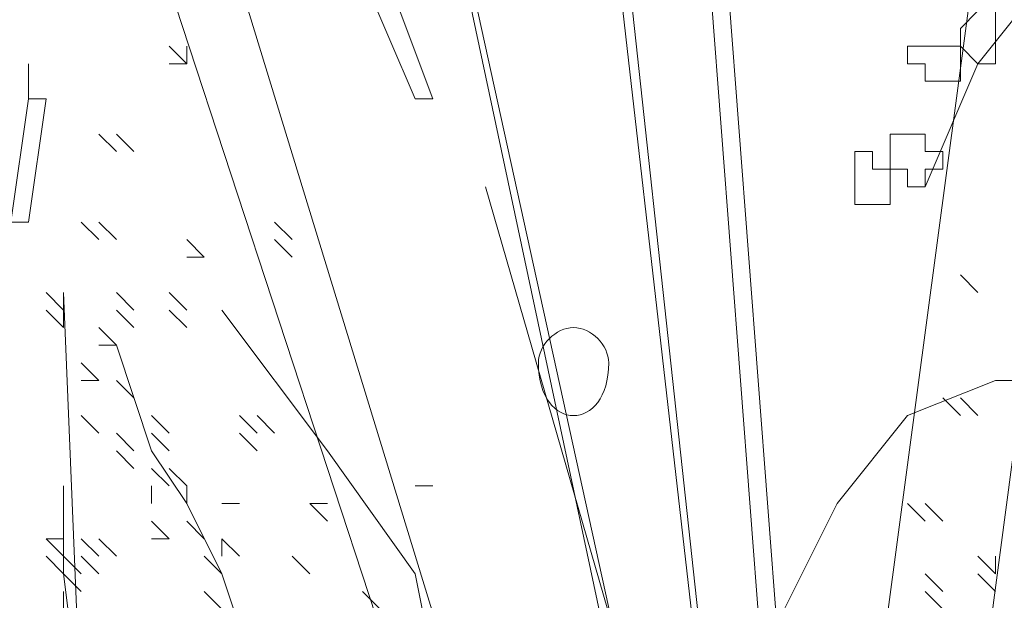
# Model space of a CAD drawing. Header units: millimetres. Extents: x 16698 to 93787, y -21104 to 39413.
# Tile 250 of 256: x 54682.33 to 54691.59, y 19713.44 to 19718.9. Entities that reach past the tile are written whole.
import ezdxf

# ---------------------------------------------------------------- set-up
doc = ezdxf.new("R2010")
doc.units = ezdxf.units.MM
doc.layers.add('_MODUS - zielen', color=66, linetype='Continuous', lineweight=9)

msp = doc.modelspace()

# ---------------------------------------------------------------- linework, layer by layer
at = {"layer": '_MODUS - zielen', "transparency": 33554687}
for points in [[(54693.00116, 19732.05901), (54689.1955, 19703.59929), (54689.1955, 19703.59929)], [(54693.00116, 19732.05901), (54689.1955, 19703.59929), (54689.1955, 19703.59929)], [(54686.54808, 19731.72808), (54689.85735, 19702.77197), (54689.85735, 19702.77197)], [(54686.71355, 19731.72808), (54689.85735, 19702.77197), (54689.85735, 19702.77197)], [(54688.20272, 19727.42603), (54690.02282, 19703.59929), (54690.02282, 19703.59929)], [(54688.36818, 19727.42603), (54690.18828, 19703.59929), (54690.18828, 19703.59929)], [(54693.33208, 19727.26056), (54690.18828, 19703.59929), (54690.18828, 19703.59929)], [(54693.33208, 19727.26056), (54690.18828, 19703.59929), (54690.18828, 19703.59929)], [(54684.89345, 19726.92964), (54690.02282, 19703.59929), (54690.02282, 19703.59929)], [(54684.89345, 19726.92964), (54689.85735, 19703.59929), (54689.85735, 19703.59929)], [(54681.58418, 19725.77139), (54688.86457, 19703.59929), (54688.86457, 19703.59929)], [(54681.58418, 19725.77139), (54688.86457, 19703.59929), (54688.86457, 19703.59929)], [(54695.31765, 19723.45491), (54693.00116, 19723.45491), (54692.83569, 19721.13842), (54692.67023, 19720.14564), (54691.34652, 19718.491), (54690.85013, 19717.33276)], [(54685.5553, 19719.31832), (54685.72077, 19719.48378), (54686.21716, 19718.16007), (54686.05169, 19718.16007)], [(54685.5553, 19719.31832), (54686.05169, 19718.16007), (54686.05169, 19718.16007)], [(54683.90067, 19718.491), (54683.7352, 19718.65646), (54683.7352, 19718.65646)], [(54683.90067, 19718.491), (54683.90067, 19718.65646), (54683.90067, 19718.65646)], [(54682.4115, 19718.491), (54682.4115, 19718.16007), (54682.4115, 19718.16007)], [(54683.90067, 19718.491), (54683.7352, 19718.491), (54683.7352, 19718.491)], [(54683.90067, 19718.491), (54683.7352, 19718.491), (54683.7352, 19718.491)], [(54682.4115, 19718.16007), (54682.24603, 19717.00183), (54682.24603, 19717.00183)], [(54682.4115, 19718.16007), (54682.57696, 19718.16007), (54682.4115, 19717.00183), (54682.24603, 19717.00183)], [(54683.23881, 19717.66368), (54683.07335, 19717.82915), (54683.07335, 19717.82915)], [(54683.40428, 19717.66368), (54683.23881, 19717.82915), (54683.23881, 19717.82915)], [(54683.40428, 19717.66368), (54683.23881, 19717.82915), (54683.23881, 19717.82915)], [(54683.07335, 19716.83637), (54682.90789, 19717.00183), (54682.90789, 19717.00183)], [(54683.23881, 19716.83637), (54683.07335, 19717.00183), (54683.07335, 19717.00183)], [(54683.23881, 19716.83637), (54683.07335, 19717.00183), (54683.07335, 19717.00183)], [(54684.89345, 19716.83637), (54684.72798, 19717.00183), (54684.72798, 19717.00183)], [(54684.89345, 19716.83637), (54684.72798, 19717.00183), (54684.72798, 19717.00183)], [(54684.89345, 19716.83637), (54684.72798, 19717.00183), (54684.72798, 19717.00183)], [(54684.89345, 19716.83637), (54684.72798, 19717.00183), (54684.72798, 19717.00183)], [(54684.06613, 19716.6709), (54683.90067, 19716.83637), (54683.90067, 19716.83637)], [(54684.06613, 19716.6709), (54683.90067, 19716.83637), (54683.90067, 19716.83637)], [(54684.89345, 19716.6709), (54684.72798, 19716.83637), (54684.72798, 19716.83637)], [(54684.06613, 19716.6709), (54683.90067, 19716.6709), (54683.90067, 19716.6709)], [(54691.34652, 19716.33998), (54691.18106, 19716.50544), (54691.18106, 19716.50544)], [(54691.34652, 19716.33998), (54691.18106, 19716.50544), (54691.18106, 19716.50544)], [(54691.34652, 19716.33998), (54691.18106, 19716.50544), (54691.18106, 19716.50544)], [(54682.74242, 19716.17451), (54682.57696, 19716.33998), (54682.57696, 19716.33998)], [(54682.74242, 19716.17451), (54682.57696, 19716.33998), (54682.57696, 19716.33998)], [(54682.74242, 19716.17451), (54682.74242, 19716.33998), (54682.74242, 19716.33998)], [(54682.74242, 19716.17451), (54682.74242, 19716.33998), (54682.74242, 19716.33998)], [(54682.74242, 19716.17451), (54682.74242, 19716.33998), (54682.74242, 19716.33998)], [(54682.74242, 19716.17451), (54682.74242, 19716.33998), (54682.74242, 19716.33998)], [(54682.74242, 19716.17451), (54682.74242, 19716.33998), (54682.74242, 19716.33998)], [(54683.23881, 19704.26114), (54682.74242, 19716.33998), (54682.74242, 19716.33998)], [(54683.40428, 19716.17451), (54683.23881, 19716.33998), (54683.23881, 19716.33998)], [(54683.40428, 19716.17451), (54683.23881, 19716.33998), (54683.23881, 19716.33998)], [(54683.90067, 19716.17451), (54683.7352, 19716.33998), (54683.7352, 19716.33998)], [(54682.74242, 19716.00905), (54682.57696, 19716.17451), (54682.57696, 19716.17451)], [(54682.74242, 19716.00905), (54682.74242, 19716.17451), (54682.74242, 19716.17451)], [(54682.74242, 19716.00905), (54682.74242, 19716.17451), (54682.74242, 19716.17451)], [(54682.74242, 19716.00905), (54682.74242, 19716.17451), (54682.74242, 19716.17451)], [(54682.74242, 19716.00905), (54682.74242, 19716.17451), (54682.74242, 19716.17451)], [(54682.74242, 19716.00905), (54682.74242, 19716.17451), (54682.74242, 19716.17451)], [(54683.40428, 19716.00905), (54683.23881, 19716.17451), (54683.23881, 19716.17451)], [(54683.90067, 19716.00905), (54683.7352, 19716.17451), (54683.7352, 19716.17451)], [(54687.54086, 19710.21783), (54686.54808, 19711.54154), (54686.21716, 19712.86524), (54686.05169, 19713.69256), (54685.22438, 19714.85081), (54684.23159, 19716.17451)], [(54683.23881, 19715.84359), (54683.07335, 19716.00905), (54683.07335, 19716.00905)], [(54683.23881, 19715.84359), (54683.07335, 19715.84359), (54683.07335, 19715.84359)], [(54683.23881, 19715.84359), (54683.07335, 19715.84359), (54683.07335, 19715.84359)], [(54685.22438, 19703.59929), (54685.38984, 19704.42661), (54684.72798, 19704.923), (54685.05891, 19706.08124), (54684.72798, 19706.57763), (54685.38984, 19707.23949), (54684.89345, 19707.90134), (54685.05891, 19708.72866), (54685.05891, 19709.39051), (54685.05891, 19710.21783), (54684.89345, 19711.04515), (54684.56252, 19711.707), (54684.56252, 19711.87246), (54684.56252, 19712.53432), (54684.39706, 19713.19617), (54684.23159, 19713.69256), (54683.90067, 19714.35441), (54683.56974, 19714.85081), (54683.23881, 19715.84359)], [(54683.07335, 19715.51266), (54682.90789, 19715.67812), (54682.90789, 19715.67812)], [(54683.07335, 19715.51266), (54682.90789, 19715.51266), (54682.90789, 19715.51266)], [(54683.40428, 19715.3472), (54683.23881, 19715.51266), (54683.23881, 19715.51266)], [(54683.40428, 19715.3472), (54683.23881, 19715.51266), (54683.23881, 19715.51266)], [(54683.40428, 19703.43383), (54684.23159, 19705.58485), (54684.72798, 19706.57763), (54686.05169, 19707.90134), (54686.54808, 19708.72866), (54687.54086, 19710.21783), (54688.53364, 19711.54154), (54689.36096, 19713.03071), (54690.02282, 19714.35441), (54690.68467, 19715.18173), (54691.51199, 19715.51266), (54692.3393, 19715.51266), (54693.16662, 19715.51266)], [(54691.18106, 19715.18173), (54691.0156, 19715.3472), (54691.0156, 19715.3472)], [(54691.34652, 19715.18173), (54691.18106, 19715.3472), (54691.18106, 19715.3472)], [(54691.34652, 19715.18173), (54691.18106, 19715.3472), (54691.18106, 19715.3472)], [(54683.07335, 19715.01627), (54682.90789, 19715.18173), (54682.90789, 19715.18173)], [(54683.7352, 19715.01627), (54683.56974, 19715.18173), (54683.56974, 19715.18173)], [(54684.56252, 19715.01627), (54684.39706, 19715.18173), (54684.39706, 19715.18173)], [(54684.56252, 19715.01627), (54684.39706, 19715.18173), (54684.39706, 19715.18173)], [(54684.72798, 19715.01627), (54684.56252, 19715.18173), (54684.56252, 19715.18173)], [(54684.72798, 19715.01627), (54684.56252, 19715.18173), (54684.56252, 19715.18173)], [(54683.40428, 19714.85081), (54683.23881, 19715.01627), (54683.23881, 19715.01627)], [(54683.7352, 19714.85081), (54683.56974, 19715.01627), (54683.56974, 19715.01627)], [(54684.56252, 19714.85081), (54684.39706, 19715.01627), (54684.39706, 19715.01627)], [(54683.40428, 19714.68534), (54683.23881, 19714.85081), (54683.23881, 19714.85081)], [(54683.7352, 19714.51988), (54683.56974, 19714.68534), (54683.56974, 19714.68534)], [(54683.90067, 19714.51988), (54683.7352, 19714.68534), (54683.7352, 19714.68534)], [(54683.90067, 19714.51988), (54683.7352, 19714.68534), (54683.7352, 19714.68534)], [(54684.56252, 19703.43383), (54684.23159, 19705.58485), (54683.90067, 19707.57041), (54683.40428, 19709.05958), (54683.40428, 19710.21783), (54683.07335, 19711.54154), (54682.90789, 19712.36885), (54682.74242, 19713.69256), (54682.74242, 19714.51988)], [(54683.56974, 19714.35441), (54683.56974, 19714.51988), (54683.56974, 19714.51988)], [(54683.90067, 19714.35441), (54683.90067, 19714.51988), (54683.90067, 19714.51988)], [(54686.05169, 19714.51988), (54686.21716, 19714.51988), (54686.21716, 19714.51988)], [(54684.23159, 19714.35441), (54684.39706, 19714.35441), (54684.39706, 19714.35441)], [(54685.22438, 19714.18895), (54685.05891, 19714.35441), (54685.05891, 19714.35441)], [(54685.22438, 19714.35441), (54685.05891, 19714.35441), (54685.05891, 19714.35441)], [(54685.22438, 19714.18895), (54685.05891, 19714.35441), (54685.05891, 19714.35441)], [(54690.85013, 19714.18895), (54690.68467, 19714.35441), (54690.68467, 19714.35441)], [(54690.85013, 19714.18895), (54690.68467, 19714.35441), (54690.68467, 19714.35441)], [(54691.0156, 19714.18895), (54690.85013, 19714.35441), (54690.85013, 19714.35441)], [(54691.0156, 19714.18895), (54690.85013, 19714.35441), (54690.85013, 19714.35441)], [(54691.0156, 19714.18895), (54690.85013, 19714.35441), (54690.85013, 19714.35441)], [(54691.0156, 19714.18895), (54690.85013, 19714.35441), (54690.85013, 19714.35441)], [(54683.7352, 19714.02349), (54683.56974, 19714.18895), (54683.56974, 19714.18895)], [(54684.06613, 19714.02349), (54683.90067, 19714.18895), (54683.90067, 19714.18895)], [(54682.74242, 19714.02349), (54682.57696, 19714.02349), (54682.57696, 19714.02349)], [(54682.74242, 19713.85802), (54682.57696, 19714.02349), (54682.57696, 19714.02349)], [(54682.74242, 19714.02349), (54682.57696, 19714.02349), (54682.57696, 19714.02349)], [(54682.74242, 19714.02349), (54682.57696, 19714.02349), (54682.57696, 19714.02349)], [(54682.74242, 19713.85802), (54682.57696, 19714.02349), (54682.57696, 19714.02349)], [(54682.74242, 19714.02349), (54682.57696, 19714.02349), (54682.57696, 19714.02349)], [(54682.74242, 19713.85802), (54682.57696, 19714.02349), (54682.57696, 19714.02349)], [(54682.74242, 19714.02349), (54682.57696, 19714.02349), (54682.57696, 19714.02349)], [(54682.74242, 19713.85802), (54682.74242, 19714.02349), (54682.74242, 19714.02349)], [(54682.74242, 19713.85802), (54682.74242, 19714.02349), (54682.74242, 19714.02349)], [(54682.74242, 19713.85802), (54682.74242, 19714.02349), (54682.74242, 19714.02349)], [(54682.74242, 19713.85802), (54682.74242, 19714.02349), (54682.74242, 19714.02349)], [(54683.07335, 19713.85802), (54682.90789, 19714.02349), (54682.90789, 19714.02349)], [(54683.07335, 19713.85802), (54682.90789, 19714.02349), (54682.90789, 19714.02349)], [(54683.23881, 19713.85802), (54683.07335, 19714.02349), (54683.07335, 19714.02349)], [(54683.7352, 19714.02349), (54683.56974, 19714.02349), (54683.56974, 19714.02349)], [(54684.39706, 19713.85802), (54684.23159, 19714.02349), (54684.23159, 19714.02349)], [(54684.23159, 19713.85802), (54684.23159, 19714.02349), (54684.23159, 19714.02349)], [(54684.39706, 19713.85802), (54684.23159, 19714.02349), (54684.23159, 19714.02349)], [(54682.74242, 19713.69256), (54682.57696, 19713.85802), (54682.57696, 19713.85802)], [(54682.90789, 19713.69256), (54682.74242, 19713.85802), (54682.74242, 19713.85802)], [(54682.74242, 19713.69256), (54682.74242, 19713.85802), (54682.74242, 19713.85802)], [(54682.90789, 19713.69256), (54682.74242, 19713.85802), (54682.74242, 19713.85802)], [(54682.90789, 19713.69256), (54682.74242, 19713.85802), (54682.74242, 19713.85802)], [(54683.07335, 19713.69256), (54682.90789, 19713.85802), (54682.90789, 19713.85802)], [(54684.23159, 19713.69256), (54684.06613, 19713.85802), (54684.06613, 19713.85802)], [(54684.23159, 19713.69256), (54684.06613, 19713.85802), (54684.06613, 19713.85802)], [(54684.23159, 19713.69256), (54684.06613, 19713.85802), (54684.06613, 19713.85802)], [(54684.23159, 19713.69256), (54684.06613, 19713.85802), (54684.06613, 19713.85802)], [(54685.05891, 19713.69256), (54684.89345, 19713.85802), (54684.89345, 19713.85802)], [(54691.51199, 19713.69256), (54691.34652, 19713.85802), (54691.34652, 19713.85802)], [(54691.51199, 19713.69256), (54691.51199, 19713.85802), (54691.51199, 19713.85802)], [(54682.90789, 19713.5271), (54682.74242, 19713.69256), (54682.74242, 19713.69256)], [(54691.0156, 19713.5271), (54690.85013, 19713.69256), (54690.85013, 19713.69256)], [(54691.0156, 19713.5271), (54690.85013, 19713.69256), (54690.85013, 19713.69256)], [(54691.0156, 19713.5271), (54690.85013, 19713.69256), (54690.85013, 19713.69256)], [(54691.51199, 19713.5271), (54691.34652, 19713.69256), (54691.34652, 19713.69256)], [(54682.74242, 19713.36163), (54682.74242, 19713.5271), (54682.74242, 19713.5271)], [(54682.74242, 19713.36163), (54682.74242, 19713.5271), (54682.74242, 19713.5271)], [(54684.23159, 19713.36163), (54684.06613, 19713.5271), (54684.06613, 19713.5271)], [(54685.72077, 19713.36163), (54685.5553, 19713.5271), (54685.5553, 19713.5271)], [(54691.0156, 19713.36163), (54690.85013, 19713.5271), (54690.85013, 19713.5271)], [(54691.0156, 19713.36163), (54690.85013, 19713.5271), (54690.85013, 19713.5271)]]:
    msp.add_lwpolyline(points, dxfattribs=at)
for points in [[(54689.1955, 19703.59929), (54683.56974, 19721.96573)], [(54691.34652, 19718.98739), (54691.18106, 19718.82193), (54691.18106, 19718.65646), (54691.18106, 19718.65646), (54691.34652, 19718.491), (54691.34652, 19718.491), (54691.51199, 19718.491), (54691.51199, 19718.65646), (54691.51199, 19718.65646), (54691.51199, 19718.82193), (54691.51199, 19718.98739)], [(54690.85013, 19718.65646), (54690.85013, 19718.65646), (54690.68467, 19718.65646), (54690.68467, 19718.491), (54690.85013, 19718.491), (54690.85013, 19718.491), (54690.85013, 19718.32554), (54691.0156, 19718.32554), (54691.0156, 19718.32554), (54691.18106, 19718.32554), (54691.18106, 19718.491), (54691.18106, 19718.491), (54691.18106, 19718.65646), (54691.18106, 19718.65646), (54691.0156, 19718.65646), (54691.0156, 19718.65646)], [(54690.68467, 19717.82915), (54690.51921, 19717.82915), (54690.51921, 19717.66368), (54690.51921, 19717.49822), (54690.51921, 19717.49822), (54690.68467, 19717.49822), (54690.68467, 19717.33276), (54690.68467, 19717.33276), (54690.85013, 19717.33276), (54690.85013, 19717.49822), (54691.0156, 19717.49822), (54691.0156, 19717.49822), (54691.0156, 19717.66368), (54690.85013, 19717.66368), (54690.85013, 19717.82915)], [(54690.35374, 19717.66368), (54690.18828, 19717.66368), (54690.18828, 19717.49822), (54690.18828, 19717.49822), (54690.18828, 19717.33276), (54690.18828, 19717.16729), (54690.35374, 19717.16729), (54690.35374, 19717.16729), (54690.35374, 19717.16729), (54690.35374, 19717.16729), (54690.51921, 19717.16729), (54690.51921, 19717.33276), (54690.51921, 19717.49822), (54690.51921, 19717.49822), (54690.35374, 19717.49822)], [(54690.68467, 19703.59929), (54686.71355, 19717.33276)]]:
    msp.add_lwpolyline(points, close=True, dxfattribs=at)
msp.add_open_spline([(54687.87179, 19715.67812), (54687.87179, 19715.84359), (54687.70633, 19716.00905), (54687.54086, 19716.00905), (54687.54086, 19716.00905), (54687.3754, 19716.00905), (54687.20994, 19715.84359), (54687.20994, 19715.67812), (54687.20994, 19715.67812), (54687.20994, 19715.3472), (54687.3754, 19715.18173), (54687.54086, 19715.18173), (54687.54086, 19715.18173), (54687.70633, 19715.18173), (54687.87179, 19715.3472), (54687.87179, 19715.67812)], degree=3, knots=[0, 0, 0, 0, 0.0625, 0.0625, 0.0625, 0.062501, 0.125, 0.125, 0.125, 0.125001, 0.1875, 0.1875, 0.1875, 0.187501, 1, 1, 1, 1], dxfattribs=at)

doc.saveas('drawing.dxf')
